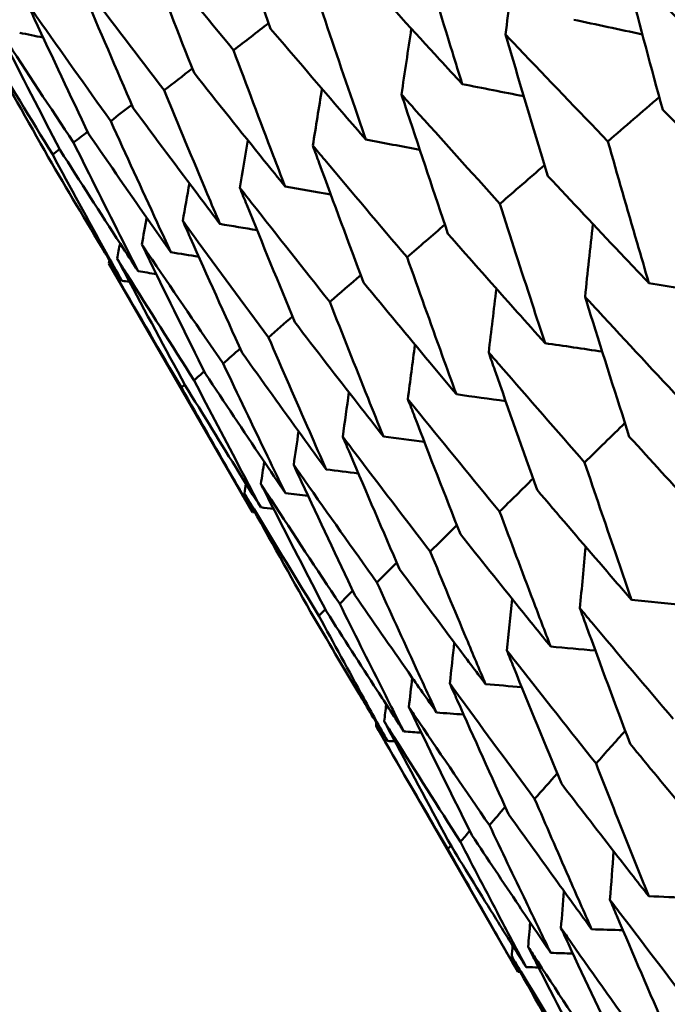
# Model space of a CAD drawing. Header units: millimetres. Extents: x 188 to 1913, y 148 to 2839.
# Tile 99 of 211: x 589.19 to 591.88, y 529.89 to 533.98. Entities that reach past the tile are written whole.
import ezdxf

# ---------------------------------------------------------------- set-up
doc = ezdxf.new("R2010")
doc.units = ezdxf.units.MM
doc.header["$LTSCALE"] = 10
doc.layers.add('Widoczne (ISO)', color=7, linetype='Continuous', lineweight=50)

msp = doc.modelspace()

# ---------------------------------------------------------------- linework, layer by layer
at = {"layer": 'Widoczne (ISO)'}
for p, q in [((589.3545, 533.4434), (589.3255, 533.4207)), ((590.1563, 531.9347), (589.5596, 532.9683)), ((589.8749, 532.4645), (589.8611, 532.4519)), ((591.2598, 530.0235), (590.6699, 531.0451))]:
    msp.add_line(p, q, dxfattribs=at)
msp.add_circle((591.0056, 570.4637), 50, dxfattribs=at)
for points, knots in [([(590.0297, 534.5188), (590.0379, 534.4952), (590.0461, 534.4717), (590.1128, 534.2798), (590.172, 534.1117), (590.2318, 533.9439)], [0.06241522, 0.06241522, 0.06241522, 0.06241522, 0.0708546, 0.0708546, 0.13127416, 0.13127416, 0.13127416, 0.13127416]), ([(589.6935, 534.3246), (589.7024, 534.3015), (589.7113, 534.2784), (589.7839, 534.0899), (589.8482, 533.9248), (589.9132, 533.76)], [0.06241522, 0.06241522, 0.06241522, 0.06241522, 0.0708546, 0.0708546, 0.13127416, 0.13127416, 0.13127416, 0.13127416]), ([(590.0774, 533.8548), (589.9645, 533.9918), (589.8521, 534.1292), (589.7247, 534.2861), (589.7091, 534.3054), (589.6935, 534.3246)], [0.01044349, 0.01044349, 0.01044349, 0.01044349, 0.07085106, 0.07085106, 0.07930241, 0.07930241, 0.07930241, 0.07930241]), ([(591.0285, 533.7139), (591.0148, 533.7581), (591.0011, 533.8022), (590.9408, 533.9974), (590.8946, 534.1487), (590.8489, 534.3002)], [0.04598621, 0.04598621, 0.04598621, 0.04598621, 0.06155279, 0.06155279, 0.11473062, 0.11473062, 0.11473062, 0.11473062]), ([(591.702, 534.2053), (591.7087, 534.1799), (591.7154, 534.1546), (591.7681, 533.9549), (591.8147, 533.7808), (591.8619, 533.607)], [0.06686277, 0.06686277, 0.06686277, 0.06686277, 0.07557848, 0.07557848, 0.13558897, 0.13558897, 0.13558897, 0.13558897]), ([(592.1445, 533.7702), (592.0151, 533.8965), (591.8863, 534.023), (591.7393, 534.1683), (591.7207, 534.1868), (591.702, 534.2053)], [0.01556037, 0.01556037, 0.01556037, 0.01556037, 0.07555527, 0.07555527, 0.08428623, 0.08428623, 0.08428623, 0.08428623]), ([(589.4229, 534.1684), (589.4325, 534.1457), (589.4421, 534.123), (589.5207, 533.9379), (589.5903, 533.7758), (589.6606, 533.6141)], [0.06241522, 0.06241522, 0.06241522, 0.06241522, 0.0708546, 0.0708546, 0.13127416, 0.13127416, 0.13127416, 0.13127416]), ([(589.789, 533.6883), (589.6812, 533.8283), (589.5741, 533.9687), (589.4527, 534.129), (589.4378, 534.1487), (589.4229, 534.1684)], [0.01044349, 0.01044349, 0.01044349, 0.01044349, 0.07085106, 0.07085106, 0.07930241, 0.07930241, 0.07930241, 0.07930241]), ([(590.6151, 534.1652), (590.7211, 534.0485), (590.8276, 533.9321), (590.9658, 533.7819), (590.9971, 533.7479), (591.0285, 533.7139)], [0.00838421, 0.00838421, 0.00838421, 0.00838421, 0.06155515, 0.06155515, 0.07712864, 0.07712864, 0.07712864, 0.07712864]), ([(589.219, 534.0507), (589.2294, 534.0284), (589.2397, 534.0062), (589.3244, 533.8246), (589.3993, 533.6656), (589.4749, 533.5069)], [0.06241522, 0.06241522, 0.06241522, 0.06241522, 0.0708546, 0.0708546, 0.13127416, 0.13127416, 0.13127416, 0.13127416]), ([(589.567, 533.5601), (589.4645, 533.7032), (589.3626, 533.8466), (589.2473, 534.0105), (589.2331, 534.0306), (589.219, 534.0507)], [0.01044349, 0.01044349, 0.01044349, 0.01044349, 0.07085106, 0.07085106, 0.07930241, 0.07930241, 0.07930241, 0.07930241]), ([(590.6279, 533.4827), (590.6129, 533.5261), (590.5979, 533.5695), (590.5319, 533.7614), (590.4813, 533.9101), (590.4312, 534.0591)], [0.04598621, 0.04598621, 0.04598621, 0.04598621, 0.06155279, 0.06155279, 0.11473062, 0.11473062, 0.11473062, 0.11473062]), ([(589.0826, 533.972), (589.0937, 533.9501), (589.1048, 533.9283), (589.1956, 533.7502), (589.2759, 533.5943), (589.3569, 533.4388)], [0.06241522, 0.06241522, 0.06241522, 0.06241522, 0.0708546, 0.0708546, 0.13127416, 0.13127416, 0.13127416, 0.13127416]), ([(589.4123, 533.4708), (589.3151, 533.6169), (589.2186, 533.7634), (589.1094, 533.9309), (589.096, 533.9514), (589.0826, 533.972)], [0.01044349, 0.01044349, 0.01044349, 0.01044349, 0.07085106, 0.07085106, 0.07930241, 0.07930241, 0.07930241, 0.07930241]), ([(589.0143, 533.9325), (589.0262, 533.9111), (589.038, 533.8897), (589.1349, 533.7152), (589.2206, 533.5624), (589.307, 533.41)], [0.06241522, 0.06241522, 0.06241522, 0.06241522, 0.0708546, 0.0708546, 0.13127416, 0.13127416, 0.13127416, 0.13127416]), ([(589.3255, 533.4207), (589.2337, 533.5699), (589.1427, 533.7196), (589.0396, 533.8905), (589.0269, 533.9115), (589.0143, 533.9325)], [0.01044349, 0.01044349, 0.01044349, 0.01044349, 0.07085106, 0.07085106, 0.07930241, 0.07930241, 0.07930241, 0.07930241]), ([(590.2318, 533.9439), (590.3333, 533.8247), (590.4353, 533.7057), (590.5678, 533.5521), (590.5979, 533.5174), (590.6279, 533.4827)], [0.00838421, 0.00838421, 0.00838421, 0.00838421, 0.06155515, 0.06155515, 0.07712864, 0.07712864, 0.07712864, 0.07712864]), ([(591.208, 533.9201), (591.2154, 533.8951), (591.2228, 533.8702), (591.281, 533.6736), (591.3324, 533.5023), (591.3844, 533.3314)], [0.06686277, 0.06686277, 0.06686277, 0.06686277, 0.07557848, 0.07557848, 0.13558897, 0.13558897, 0.13558897, 0.13558897]), ([(591.6342, 533.4756), (591.5095, 533.6046), (591.3854, 533.7339), (591.2439, 533.8823), (591.226, 533.9012), (591.208, 533.9201)], [0.01556037, 0.01556037, 0.01556037, 0.01556037, 0.07555527, 0.07555527, 0.08428623, 0.08428623, 0.08428623, 0.08428623]), ([(590.2917, 533.2885), (590.2753, 533.3312), (590.259, 533.3738), (590.1872, 533.5623), (590.1321, 533.7084), (590.0774, 533.8548)], [0.04598621, 0.04598621, 0.04598621, 0.04598621, 0.06155279, 0.06155279, 0.11473062, 0.11473062, 0.11473062, 0.11473062]), ([(589.9132, 533.76), (590.0102, 533.6381), (590.1076, 533.5164), (590.2342, 533.3595), (590.2629, 533.324), (590.2917, 533.2885)], [0.00838421, 0.00838421, 0.00838421, 0.00838421, 0.06155515, 0.06155515, 0.07712864, 0.07712864, 0.07712864, 0.07712864]), ([(590.0211, 533.1323), (590.0034, 533.1742), (589.9857, 533.216), (589.9079, 533.4011), (589.8482, 533.5445), (589.789, 533.6883)], [0.04598621, 0.04598621, 0.04598621, 0.04598621, 0.06155279, 0.06155279, 0.11473062, 0.11473062, 0.11473062, 0.11473062]), ([(590.7759, 533.6706), (590.784, 533.646), (590.792, 533.6215), (590.8559, 533.4282), (590.9123, 533.2598), (590.9692, 533.0917)], [0.06686277, 0.06686277, 0.06686277, 0.06686277, 0.07557848, 0.07557848, 0.13558897, 0.13558897, 0.13558897, 0.13558897]), ([(591.1852, 533.2163), (591.0654, 533.3482), (590.9462, 533.4803), (590.8104, 533.632), (590.7931, 533.6513), (590.7759, 533.6706)], [0.01556037, 0.01556037, 0.01556037, 0.01556037, 0.07555527, 0.07555527, 0.08428623, 0.08428623, 0.08428623, 0.08428623]), ([(589.6606, 533.6141), (589.7529, 533.4895), (589.8457, 533.3652), (589.9663, 533.2049), (589.9937, 533.1686), (590.0211, 533.1323)], [0.00838421, 0.00838421, 0.00838421, 0.00838421, 0.06155515, 0.06155515, 0.07712864, 0.07712864, 0.07712864, 0.07712864]), ([(591.8619, 533.607), (591.9655, 533.5029), (592.0695, 533.399), (592.2155, 533.2541), (592.2571, 533.2128), (592.2988, 533.1716)], [0.01259731, 0.01259731, 0.01259731, 0.01259731, 0.06159863, 0.06159863, 0.08110666, 0.08110666, 0.08110666, 0.08110666]), ([(589.8172, 533.0146), (589.7981, 533.0556), (589.7791, 533.0967), (589.6952, 533.2783), (589.6308, 533.4191), (589.567, 533.5601)], [0.04598621, 0.04598621, 0.04598621, 0.04598621, 0.06155279, 0.06155279, 0.11473062, 0.11473062, 0.11473062, 0.11473062]), ([(589.4749, 533.5069), (589.5625, 533.3796), (589.6506, 533.2526), (589.7652, 533.0887), (589.7912, 533.0516), (589.8172, 533.0146)], [0.00838421, 0.00838421, 0.00838421, 0.00838421, 0.06155515, 0.06155515, 0.07712864, 0.07712864, 0.07712864, 0.07712864]), ([(589.6808, 532.9358), (589.6604, 532.9761), (589.64, 533.0164), (589.55, 533.1944), (589.4809, 533.3325), (589.4123, 533.4708)], [0.04598621, 0.04598621, 0.04598621, 0.04598621, 0.06155279, 0.06155279, 0.11473062, 0.11473062, 0.11473062, 0.11473062]), ([(591.8048, 532.8864), (591.7884, 532.9422), (591.7721, 532.998), (591.7149, 533.1942), (591.6743, 533.3348), (591.6342, 533.4756)], [0.04208868, 0.04208868, 0.04208868, 0.04208868, 0.06158988, 0.06158988, 0.11059803, 0.11059803, 0.11059803, 0.11059803]), ([(589.3569, 533.4388), (589.4397, 533.3087), (589.5231, 533.179), (589.6316, 533.0116), (589.6562, 532.9737), (589.6808, 532.9358)], [0.00838421, 0.00838421, 0.00838421, 0.00838421, 0.06155515, 0.06155515, 0.07712864, 0.07712864, 0.07712864, 0.07712864]), ([(590.4073, 533.4578), (590.4161, 533.4337), (590.4249, 533.4096), (590.4946, 533.2196), (590.556, 533.0541), (590.618, 532.8889)], [0.06686277, 0.06686277, 0.06686277, 0.06686277, 0.07557848, 0.07557848, 0.13558897, 0.13558897, 0.13558897, 0.13558897]), ([(590.7993, 532.9936), (590.6846, 533.1283), (590.5704, 533.2633), (590.4403, 533.4184), (590.4238, 533.4381), (590.4073, 533.4578)], [0.01556037, 0.01556037, 0.01556037, 0.01556037, 0.07555527, 0.07555527, 0.08428623, 0.08428623, 0.08428623, 0.08428623]), ([(589.307, 533.41), (589.3851, 533.2772), (589.4637, 533.1447), (589.566, 532.9738), (589.5893, 532.9351), (589.6125, 532.8964)], [0.00838421, 0.00838421, 0.00838421, 0.00838421, 0.06155515, 0.06155515, 0.07712864, 0.07712864, 0.07712864, 0.07712864]), ([(589.6125, 532.8964), (589.5907, 532.9359), (589.5688, 532.9753), (589.4727, 533.1498), (589.3988, 533.2851), (589.3255, 533.4207)], [0.04598621, 0.04598621, 0.04598621, 0.04598621, 0.06155279, 0.06155279, 0.11473062, 0.11473062, 0.11473062, 0.11473062]), ([(591.3844, 533.3314), (591.4841, 533.225), (591.5842, 533.1188), (591.7246, 532.9707), (591.7647, 532.9285), (591.8048, 532.8864)], [0.01259731, 0.01259731, 0.01259731, 0.01259731, 0.06159863, 0.06159863, 0.08110666, 0.08110666, 0.08110666, 0.08110666]), ([(590.1037, 533.2825), (590.1133, 533.2588), (590.1229, 533.2352), (590.1984, 533.0486), (590.265, 532.8861), (590.3322, 532.7239)], [0.06686277, 0.06686277, 0.06686277, 0.06686277, 0.07557848, 0.07557848, 0.13558897, 0.13558897, 0.13558897, 0.13558897]), ([(590.4781, 532.8081), (590.3685, 532.9458), (590.2594, 533.0838), (590.1353, 533.2422), (590.1195, 533.2624), (590.1037, 533.2825)], [0.01556037, 0.01556037, 0.01556037, 0.01556037, 0.07555527, 0.07555527, 0.08428623, 0.08428623, 0.08428623, 0.08428623]), ([(591.3727, 532.6369), (591.3547, 532.6918), (591.3367, 532.7467), (591.2739, 532.9396), (591.2293, 533.0779), (591.1852, 533.2163)], [0.04208868, 0.04208868, 0.04208868, 0.04208868, 0.06158988, 0.06158988, 0.11059803, 0.11059803, 0.11059803, 0.11059803]), ([(589.8664, 533.1455), (589.8767, 533.1222), (589.887, 533.099), (589.9686, 532.9159), (590.0404, 532.7564), (590.1129, 532.5972)], [0.06686277, 0.06686277, 0.06686277, 0.06686277, 0.07557848, 0.07557848, 0.13558897, 0.13558897, 0.13558897, 0.13558897]), ([(590.2228, 532.6607), (590.1184, 532.8014), (590.0146, 532.9424), (589.8964, 533.1043), (589.8814, 533.1249), (589.8664, 533.1455)], [0.01556037, 0.01556037, 0.01556037, 0.01556037, 0.07555527, 0.07555527, 0.08428623, 0.08428623, 0.08428623, 0.08428623]), ([(590.9692, 533.0917), (591.0649, 532.9829), (591.1609, 532.8744), (591.2957, 532.723), (591.3341, 532.68), (591.3727, 532.6369)], [0.01259731, 0.01259731, 0.01259731, 0.01259731, 0.06159863, 0.06159863, 0.08110666, 0.08110666, 0.08110666, 0.08110666]), ([(589.6962, 533.0472), (589.7072, 533.0244), (589.7183, 533.0016), (589.806, 532.822), (589.8831, 532.6656), (589.9609, 532.5095)], [0.06686277, 0.06686277, 0.06686277, 0.06686277, 0.07557848, 0.07557848, 0.13558897, 0.13558897, 0.13558897, 0.13558897]), ([(590.0344, 532.5519), (589.9353, 532.6957), (589.8367, 532.8397), (589.7246, 533.0051), (589.7104, 533.0262), (589.6962, 533.0472)], [0.01556037, 0.01556037, 0.01556037, 0.01556037, 0.07555527, 0.07555527, 0.08428623, 0.08428623, 0.08428623, 0.08428623]), ([(589.5938, 532.9881), (589.6056, 532.9657), (589.6175, 532.9434), (589.7112, 532.7674), (589.7937, 532.614), (589.8768, 532.461)], [0.06686277, 0.06686277, 0.06686277, 0.06686277, 0.07557848, 0.07557848, 0.13558897, 0.13558897, 0.13558897, 0.13558897]), ([(589.9137, 532.4822), (589.8198, 532.629), (589.7267, 532.7762), (589.6207, 532.9451), (589.6072, 532.9666), (589.5938, 532.9881)], [0.01556037, 0.01556037, 0.01556037, 0.01556037, 0.07555527, 0.07555527, 0.08428623, 0.08428623, 0.08428623, 0.08428623]), ([(591.0041, 532.4241), (590.9844, 532.478), (590.9648, 532.532), (590.8962, 532.7216), (590.8476, 532.8575), (590.7993, 532.9936)], [0.04208868, 0.04208868, 0.04208868, 0.04208868, 0.06158988, 0.06158988, 0.11059803, 0.11059803, 0.11059803, 0.11059803]), ([(589.8611, 532.4519), (589.7726, 532.6018), (589.6848, 532.752), (589.5849, 532.9245), (589.5722, 532.9464), (589.5596, 532.9683)], [0.01556037, 0.01556037, 0.01556037, 0.01556037, 0.07555527, 0.07555527, 0.08428623, 0.08428623, 0.08428623, 0.08428623]), ([(590.618, 532.8889), (590.7095, 532.7778), (590.8014, 532.6669), (590.9304, 532.5121), (590.9672, 532.4681), (591.0041, 532.4241)], [0.01259731, 0.01259731, 0.01259731, 0.01259731, 0.06159863, 0.06159863, 0.08110666, 0.08110666, 0.08110666, 0.08110666]), ([(590.7005, 532.2489), (590.6792, 532.3018), (590.6579, 532.3548), (590.5834, 532.541), (590.5306, 532.6744), (590.4781, 532.8081)], [0.04208868, 0.04208868, 0.04208868, 0.04208868, 0.06158988, 0.06158988, 0.11059803, 0.11059803, 0.11059803, 0.11059803]), ([(591.539, 532.8297), (591.5468, 532.8047), (591.5546, 532.7798), (591.6154, 532.5856), (591.6691, 532.4167), (591.7232, 532.2481)], [0.07138254, 0.07138254, 0.07138254, 0.07138254, 0.08018544, 0.08018544, 0.13983561, 0.13983561, 0.13983561, 0.13983561]), ([(591.9551, 532.382), (591.8336, 532.5116), (591.7127, 532.6416), (591.5746, 532.7912), (591.5568, 532.8104), (591.539, 532.8297)], [0.02053386, 0.02053386, 0.02053386, 0.02053386, 0.08016461, 0.08016461, 0.08898694, 0.08898694, 0.08898694, 0.08898694]), ([(590.3322, 532.7239), (590.4194, 532.6103), (590.5071, 532.497), (590.6302, 532.3388), (590.6653, 532.2938), (590.7005, 532.2489)], [0.01259731, 0.01259731, 0.01259731, 0.01259731, 0.06159863, 0.06159863, 0.08110666, 0.08110666, 0.08110666, 0.08110666]), ([(590.4631, 532.1118), (590.4401, 532.1638), (590.4171, 532.2158), (590.3367, 532.3985), (590.2795, 532.5295), (590.2228, 532.6607)], [0.04208868, 0.04208868, 0.04208868, 0.04208868, 0.06158988, 0.06158988, 0.11059803, 0.11059803, 0.11059803, 0.11059803]), ([(590.1129, 532.5972), (590.1958, 532.4812), (590.2791, 532.3653), (590.3963, 532.2038), (590.4297, 532.1578), (590.4631, 532.1118)], [0.01259731, 0.01259731, 0.01259731, 0.01259731, 0.06159863, 0.06159863, 0.08110666, 0.08110666, 0.08110666, 0.08110666]), ([(591.1384, 532.5985), (591.147, 532.5739), (591.1555, 532.5493), (591.222, 532.3584), (591.2806, 532.1924), (591.3398, 532.0267)], [0.07138254, 0.07138254, 0.07138254, 0.07138254, 0.08018544, 0.08018544, 0.13983561, 0.13983561, 0.13983561, 0.13983561]), ([(591.5375, 532.1409), (591.421, 532.2734), (591.305, 532.4062), (591.1725, 532.559), (591.1555, 532.5788), (591.1384, 532.5985)], [0.02053386, 0.02053386, 0.02053386, 0.02053386, 0.08016461, 0.08016461, 0.08898694, 0.08898694, 0.08898694, 0.08898694]), ([(590.2929, 532.0136), (590.2682, 532.0645), (590.2435, 532.1155), (590.1569, 532.2947), (590.0955, 532.4232), (590.0344, 532.5519)], [0.04208868, 0.04208868, 0.04208868, 0.04208868, 0.06158988, 0.06158988, 0.11059803, 0.11059803, 0.11059803, 0.11059803]), ([(590.1905, 531.9544), (590.164, 532.0044), (590.1376, 532.0544), (590.0449, 532.2301), (589.9791, 532.356), (589.9137, 532.4822)], [0.04208868, 0.04208868, 0.04208868, 0.04208868, 0.06158988, 0.06158988, 0.11059803, 0.11059803, 0.11059803, 0.11059803]), ([(589.9609, 532.5095), (590.0395, 532.3909), (590.1185, 532.2726), (590.2295, 532.1075), (590.2612, 532.0605), (590.2929, 532.0136)], [0.01259731, 0.01259731, 0.01259731, 0.01259731, 0.06159863, 0.06159863, 0.08110666, 0.08110666, 0.08110666, 0.08110666]), ([(590.1563, 531.9347), (590.1281, 531.9836), (590.0999, 532.0326), (590.0011, 532.2048), (589.9309, 532.3282), (589.8611, 532.4519)], [0.04208868, 0.04208868, 0.04208868, 0.04208868, 0.06158988, 0.06158988, 0.11059803, 0.11059803, 0.11059803, 0.11059803]), ([(589.8768, 532.461), (589.951, 532.3399), (590.0257, 532.219), (590.1306, 532.0504), (590.1605, 532.0024), (590.1905, 531.9544)], [0.01259731, 0.01259731, 0.01259731, 0.01259731, 0.06159863, 0.06159863, 0.08110666, 0.08110666, 0.08110666, 0.08110666]), ([(590.8022, 532.4043), (590.8115, 532.3802), (590.8208, 532.3561), (590.8931, 532.1685), (590.9568, 532.0054), (591.021, 531.8427)], [0.07138254, 0.07138254, 0.07138254, 0.07138254, 0.08018544, 0.08018544, 0.13983561, 0.13983561, 0.13983561, 0.13983561]), ([(591.1839, 531.9367), (591.0724, 532.0721), (590.9614, 532.2079), (590.8348, 532.3641), (590.8185, 532.3842), (590.8022, 532.4043)], [0.02053386, 0.02053386, 0.02053386, 0.02053386, 0.08016461, 0.08016461, 0.08898694, 0.08898694, 0.08898694, 0.08898694]), ([(590.5316, 532.2481), (590.5416, 532.2244), (590.5517, 532.2007), (590.63, 532.0166), (590.6988, 531.8565), (590.7682, 531.6967)], [0.07138254, 0.07138254, 0.07138254, 0.07138254, 0.08018544, 0.08018544, 0.13983561, 0.13983561, 0.13983561, 0.13983561]), ([(590.8956, 531.7703), (590.7892, 531.9086), (590.6834, 532.0473), (590.5627, 532.2069), (590.5471, 532.2275), (590.5316, 532.2481)], [0.02053386, 0.02053386, 0.02053386, 0.02053386, 0.08016461, 0.08016461, 0.08898694, 0.08898694, 0.08898694, 0.08898694]), ([(591.7232, 532.2481), (591.8125, 532.1499), (591.9021, 532.0518), (592.0389, 531.9029), (592.0859, 531.8519), (592.133, 531.8009)], [0.01681985, 0.01681985, 0.01681985, 0.01681985, 0.06159108, 0.06159108, 0.08495433, 0.08495433, 0.08495433, 0.08495433]), ([(590.3277, 532.1304), (590.3385, 532.1071), (590.3493, 532.0839), (590.4336, 531.9032), (590.5077, 531.7462), (590.5824, 531.5894)], [0.07138254, 0.07138254, 0.07138254, 0.07138254, 0.08018544, 0.08018544, 0.13983561, 0.13983561, 0.13983561, 0.13983561]), ([(590.6737, 531.6422), (590.5725, 531.7835), (590.472, 531.9253), (590.3572, 532.0883), (590.3425, 532.1094), (590.3277, 532.1304)], [0.02053386, 0.02053386, 0.02053386, 0.02053386, 0.08016461, 0.08016461, 0.08898694, 0.08898694, 0.08898694, 0.08898694]), ([(591.7324, 531.5696), (591.7099, 531.6348), (591.6874, 531.6999), (591.6222, 531.8902), (591.5797, 532.0154), (591.5375, 532.1409)], [0.03825175, 0.03825175, 0.03825175, 0.03825175, 0.06160817, 0.06160817, 0.10638617, 0.10638617, 0.10638617, 0.10638617]), ([(590.1913, 532.0517), (590.2029, 532.0289), (590.2145, 532.0061), (590.3049, 531.8289), (590.3842, 531.6749), (590.4642, 531.5212)], [0.07138254, 0.07138254, 0.07138254, 0.07138254, 0.08018544, 0.08018544, 0.13983561, 0.13983561, 0.13983561, 0.13983561]), ([(590.5191, 531.5529), (590.4232, 531.6973), (590.328, 531.8421), (590.2193, 532.0087), (590.2053, 532.0302), (590.1913, 532.0517)], [0.02053386, 0.02053386, 0.02053386, 0.02053386, 0.08016461, 0.08016461, 0.08898694, 0.08898694, 0.08898694, 0.08898694]), ([(590.123, 532.0122), (590.1354, 531.9899), (590.1478, 531.9675), (590.2442, 531.7939), (590.3289, 531.6429), (590.4142, 531.4923)], [0.07138254, 0.07138254, 0.07138254, 0.07138254, 0.08018544, 0.08018544, 0.13983561, 0.13983561, 0.13983561, 0.13983561]), ([(590.4325, 531.5029), (590.3419, 531.6504), (590.252, 531.7982), (590.1494, 531.9683), (590.1362, 531.9903), (590.123, 532.0122)], [0.02053386, 0.02053386, 0.02053386, 0.02053386, 0.08016461, 0.08016461, 0.08898694, 0.08898694, 0.08898694, 0.08898694]), ([(591.3398, 532.0267), (591.4253, 531.9263), (591.5111, 531.8261), (591.6422, 531.6739), (591.6873, 531.6217), (591.7324, 531.5696)], [0.01681985, 0.01681985, 0.01681985, 0.01681985, 0.06159108, 0.06159108, 0.08495433, 0.08495433, 0.08495433, 0.08495433]), ([(591.3962, 531.3755), (591.3717, 531.4395), (591.3472, 531.5035), (591.2762, 531.6904), (591.2299, 531.8135), (591.1839, 531.9367)], [0.03825175, 0.03825175, 0.03825175, 0.03825175, 0.06160817, 0.06160817, 0.10638617, 0.10638617, 0.10638617, 0.10638617]), ([(591.021, 531.8427), (591.1027, 531.7401), (591.1847, 531.6376), (591.31, 531.482), (591.353, 531.4288), (591.3962, 531.3755)], [0.01681985, 0.01681985, 0.01681985, 0.01681985, 0.06159108, 0.06159108, 0.08495433, 0.08495433, 0.08495433, 0.08495433]), ([(591.1256, 531.2193), (591.099, 531.2821), (591.0726, 531.3449), (590.9956, 531.5284), (590.9454, 531.6492), (590.8956, 531.7703)], [0.03825175, 0.03825175, 0.03825175, 0.03825175, 0.06160817, 0.06160817, 0.10638617, 0.10638617, 0.10638617, 0.10638617]), ([(590.7682, 531.6967), (590.846, 531.5918), (590.9241, 531.4872), (591.0434, 531.3282), (591.0845, 531.2737), (591.1256, 531.2193)], [0.01681985, 0.01681985, 0.01681985, 0.01681985, 0.06159108, 0.06159108, 0.08495433, 0.08495433, 0.08495433, 0.08495433]), ([(590.9217, 531.1016), (590.8931, 531.1632), (590.8646, 531.2248), (590.7816, 531.4049), (590.7275, 531.5234), (590.6737, 531.6422)], [0.03825175, 0.03825175, 0.03825175, 0.03825175, 0.06160817, 0.06160817, 0.10638617, 0.10638617, 0.10638617, 0.10638617]), ([(590.5824, 531.5894), (590.6562, 531.4823), (590.7303, 531.3753), (590.8437, 531.2128), (590.8826, 531.1572), (590.9217, 531.1016)], [0.01681985, 0.01681985, 0.01681985, 0.01681985, 0.06159108, 0.06159108, 0.08495433, 0.08495433, 0.08495433, 0.08495433]), ([(590.7853, 531.0228), (590.7546, 531.0832), (590.724, 531.1437), (590.6351, 531.3202), (590.5769, 531.4365), (590.5191, 531.5529)], [0.03825175, 0.03825175, 0.03825175, 0.03825175, 0.06160817, 0.06160817, 0.10638617, 0.10638617, 0.10638617, 0.10638617]), ([(590.717, 530.9834), (590.6842, 531.0426), (590.6515, 531.1018), (590.5564, 531.2749), (590.4943, 531.3888), (590.4325, 531.5029)], [0.03825175, 0.03825175, 0.03825175, 0.03825175, 0.06160817, 0.06160817, 0.10638617, 0.10638617, 0.10638617, 0.10638617]), ([(590.4642, 531.5212), (590.534, 531.4117), (590.6042, 531.3025), (590.7114, 531.1365), (590.7483, 531.0796), (590.7853, 531.0228)], [0.01681985, 0.01681985, 0.01681985, 0.01681985, 0.06159108, 0.06159108, 0.08495433, 0.08495433, 0.08495433, 0.08495433]), ([(591.5177, 531.5346), (591.5264, 531.5106), (591.5352, 531.4866), (591.6043, 531.2985), (591.6651, 531.1347), (591.7265, 530.9712)], [0.07597559, 0.07597559, 0.07597559, 0.07597559, 0.08464777, 0.08464777, 0.14401425, 0.14401425, 0.14401425, 0.14401425]), ([(591.9057, 531.0747), (591.7922, 531.208), (591.6793, 531.3417), (591.5506, 531.4953), (591.5341, 531.5149), (591.5177, 531.5346)], [0.02530969, 0.02530969, 0.02530969, 0.02530969, 0.08465152, 0.08465152, 0.09334823, 0.09334823, 0.09334823, 0.09334823]), ([(590.4142, 531.4923), (590.48, 531.3805), (590.5461, 531.269), (590.6473, 531.0995), (590.6821, 531.0414), (590.717, 530.9834)], [0.01681985, 0.01681985, 0.01681985, 0.01681985, 0.06159108, 0.06159108, 0.08495433, 0.08495433, 0.08495433, 0.08495433]), ([(591.2141, 531.3593), (591.2236, 531.3357), (591.2331, 531.3122), (591.308, 531.1274), (591.374, 530.9666), (591.4405, 530.8061)], [0.07597559, 0.07597559, 0.07597559, 0.07597559, 0.08464777, 0.08464777, 0.14401425, 0.14401425, 0.14401425, 0.14401425]), ([(591.5847, 530.8893), (591.4763, 531.0256), (591.3684, 531.1622), (591.2455, 531.3191), (591.2298, 531.3392), (591.2141, 531.3593)], [0.02530969, 0.02530969, 0.02530969, 0.02530969, 0.08465152, 0.08465152, 0.09334823, 0.09334823, 0.09334823, 0.09334823]), ([(590.9767, 531.2223), (590.987, 531.1991), (590.9973, 531.176), (591.0781, 530.9947), (591.1492, 530.8368), (591.2209, 530.6793)], [0.07597559, 0.07597559, 0.07597559, 0.07597559, 0.08464777, 0.08464777, 0.14401425, 0.14401425, 0.14401425, 0.14401425]), ([(591.3296, 530.7421), (591.2263, 530.8813), (591.1236, 531.0208), (591.0066, 531.1812), (590.9917, 531.2017), (590.9767, 531.2223)], [0.02530969, 0.02530969, 0.02530969, 0.02530969, 0.08465152, 0.08465152, 0.09334823, 0.09334823, 0.09334823, 0.09334823]), ([(590.8065, 531.124), (590.8176, 531.1013), (590.8286, 531.0786), (590.9154, 530.9008), (590.9918, 530.7459), (591.0687, 530.5915)], [0.07597559, 0.07597559, 0.07597559, 0.07597559, 0.08464777, 0.08464777, 0.14401425, 0.14401425, 0.14401425, 0.14401425]), ([(591.1414, 530.6334), (591.0434, 530.7756), (590.9459, 530.9182), (590.8349, 531.0821), (590.8207, 531.103), (590.8065, 531.124)], [0.02530969, 0.02530969, 0.02530969, 0.02530969, 0.08465152, 0.08465152, 0.09334823, 0.09334823, 0.09334823, 0.09334823]), ([(590.7041, 531.0649), (590.7159, 531.0426), (590.7278, 531.0204), (590.8206, 530.846), (590.9022, 530.6942), (590.9845, 530.5428)], [0.07597559, 0.07597559, 0.07597559, 0.07597559, 0.08464777, 0.08464777, 0.14401425, 0.14401425, 0.14401425, 0.14401425]), ([(591.0209, 530.5638), (590.9281, 530.7091), (590.8359, 530.8547), (590.7309, 531.0221), (590.7175, 531.0435), (590.7041, 531.0649)], [0.02530969, 0.02530969, 0.02530969, 0.02530969, 0.08465152, 0.08465152, 0.09334823, 0.09334823, 0.09334823, 0.09334823]), ([(590.9685, 530.5336), (590.881, 530.6819), (590.7941, 530.8306), (590.6952, 531.0014), (590.6826, 531.0233), (590.6699, 531.0451)], [0.02530969, 0.02530969, 0.02530969, 0.02530969, 0.08465152, 0.08465152, 0.09334823, 0.09334823, 0.09334823, 0.09334823]), ([(591.7265, 530.9712), (591.8022, 530.8794), (591.8781, 530.7877), (592.0052, 530.635), (592.0563, 530.5739), (592.1075, 530.5129)], [0.02104899, 0.02104899, 0.02104899, 0.02104899, 0.0615671, 0.0615671, 0.08866561, 0.08866561, 0.08866561, 0.08866561]), ([(591.804, 530.3376), (591.7744, 530.4111), (591.7449, 530.4847), (591.6717, 530.6685), (591.6281, 530.7788), (591.5847, 530.8893)], [0.03448054, 0.03448054, 0.03448054, 0.03448054, 0.06157222, 0.06157222, 0.10209717, 0.10209717, 0.10209717, 0.10209717]), ([(591.4405, 530.8061), (591.5126, 530.7122), (591.585, 530.6185), (591.7064, 530.4625), (591.7551, 530.4), (591.804, 530.3376)], [0.02104899, 0.02104899, 0.02104899, 0.02104899, 0.0615671, 0.0615671, 0.08866561, 0.08866561, 0.08866561, 0.08866561]), ([(591.5666, 530.2006), (591.5346, 530.2727), (591.5028, 530.3449), (591.4237, 530.5253), (591.3765, 530.6336), (591.3296, 530.7421)], [0.03448054, 0.03448054, 0.03448054, 0.03448054, 0.06157222, 0.06157222, 0.10209717, 0.10209717, 0.10209717, 0.10209717]), ([(591.2209, 530.6793), (591.2895, 530.5834), (591.3584, 530.4877), (591.4737, 530.3282), (591.5201, 530.2643), (591.5666, 530.2006)], [0.02104899, 0.02104899, 0.02104899, 0.02104899, 0.0615671, 0.0615671, 0.08866561, 0.08866561, 0.08866561, 0.08866561]), ([(591.3964, 530.1023), (591.362, 530.173), (591.3278, 530.2439), (591.2426, 530.4208), (591.1919, 530.527), (591.1414, 530.6334)], [0.03448054, 0.03448054, 0.03448054, 0.03448054, 0.06157222, 0.06157222, 0.10209717, 0.10209717, 0.10209717, 0.10209717]), ([(591.294, 530.0432), (591.2572, 530.1125), (591.2205, 530.1819), (591.1294, 530.3554), (591.075, 530.4595), (591.0209, 530.5638)], [0.03448054, 0.03448054, 0.03448054, 0.03448054, 0.06157222, 0.06157222, 0.10209717, 0.10209717, 0.10209717, 0.10209717]), ([(591.0687, 530.5915), (591.1337, 530.4935), (591.199, 530.3956), (591.3083, 530.2327), (591.3523, 530.1675), (591.3964, 530.1023)], [0.02104899, 0.02104899, 0.02104899, 0.02104899, 0.0615671, 0.0615671, 0.08866561, 0.08866561, 0.08866561, 0.08866561]), ([(591.2598, 530.0235), (591.2206, 530.0914), (591.1815, 530.1594), (591.0842, 530.3294), (591.0262, 530.4314), (590.9685, 530.5336)], [0.03448054, 0.03448054, 0.03448054, 0.03448054, 0.06157222, 0.06157222, 0.10209717, 0.10209717, 0.10209717, 0.10209717]), ([(590.9845, 530.5428), (591.0458, 530.4427), (591.1075, 530.3428), (591.2108, 530.1764), (591.2523, 530.1097), (591.294, 530.0432)], [0.02104899, 0.02104899, 0.02104899, 0.02104899, 0.0615671, 0.0615671, 0.08866561, 0.08866561, 0.08866561, 0.08866561]), ([(591.6428, 530.3234), (591.6523, 530.301), (591.6618, 530.2786), (591.739, 530.0971), (591.8072, 529.9383), (591.8761, 529.7799)], [0.0806421, 0.0806421, 0.0806421, 0.0806421, 0.08897282, 0.08897282, 0.14811965, 0.14811965, 0.14811965, 0.14811965]), ([(592.0016, 529.8523), (591.8961, 529.9895), (591.7913, 530.127), (591.6722, 530.2844), (591.6575, 530.3039), (591.6428, 530.3234)], [0.02983351, 0.02983351, 0.02983351, 0.02983351, 0.0889495, 0.0889495, 0.09731113, 0.09731113, 0.09731113, 0.09731113]), ([(591.4389, 530.2057), (591.4491, 530.1837), (591.4594, 530.1617), (591.5425, 529.9836), (591.6159, 529.8278), (591.69, 529.6724)], [0.0806421, 0.0806421, 0.0806421, 0.0806421, 0.08897282, 0.08897282, 0.14811965, 0.14811965, 0.14811965, 0.14811965]), ([(591.7799, 529.7244), (591.6797, 529.8645), (591.58, 530.0051), (591.4669, 530.1659), (591.4529, 530.1858), (591.4389, 530.2057)], [0.02983351, 0.02983351, 0.02983351, 0.02983351, 0.0889495, 0.0889495, 0.09731113, 0.09731113, 0.09731113, 0.09731113]), ([(591.3025, 530.127), (591.3135, 530.1054), (591.3245, 530.0838), (591.4136, 529.9092), (591.4922, 529.7564), (591.5715, 529.6041)], [0.0806421, 0.0806421, 0.0806421, 0.0806421, 0.08897282, 0.08897282, 0.14811965, 0.14811965, 0.14811965, 0.14811965]), ([(591.6257, 529.6353), (591.5306, 529.7785), (591.4362, 529.922), (591.329, 530.0863), (591.3158, 530.1066), (591.3025, 530.127)], [0.02983351, 0.02983351, 0.02983351, 0.02983351, 0.0889495, 0.0889495, 0.09731113, 0.09731113, 0.09731113, 0.09731113]), ([(591.2342, 530.0876), (591.2459, 530.0664), (591.2576, 530.0453), (591.3527, 529.8741), (591.4367, 529.7244), (591.5212, 529.575)], [0.0806421, 0.0806421, 0.0806421, 0.0806421, 0.08897282, 0.08897282, 0.14811965, 0.14811965, 0.14811965, 0.14811965]), ([(591.5393, 529.5855), (591.4495, 529.7317), (591.3603, 529.8783), (591.2592, 530.046), (591.2467, 530.0668), (591.2342, 530.0876)], [0.02983351, 0.02983351, 0.02983351, 0.02983351, 0.0889495, 0.0889495, 0.09731113, 0.09731113, 0.09731113, 0.09731113])]:
    msp.add_open_spline(points, degree=3, knots=knots, dxfattribs=at)
for points in [[(591.208, 533.9201), (591.2219, 534.023), (591.2358, 534.1259), (591.2499, 534.2288)], [(590.2237, 533.9666), (590.175, 533.9294), (590.1262, 533.8921), (590.0774, 533.8548)], [(591.4918, 533.9814), (591.587, 533.961), (591.6823, 533.9406), (591.7775, 533.9203)], [(589.1883, 533.9268), (589.2208, 533.9203), (589.2533, 533.9138), (589.2859, 533.9073)], [(590.7759, 533.6706), (590.7894, 533.7618), (590.803, 533.853), (590.8167, 533.9442)], [(589.9061, 533.7781), (589.867, 533.7482), (589.828, 533.7182), (589.789, 533.6883)], [(591.0285, 533.7139), (591.1138, 533.6969), (591.199, 533.68), (591.2843, 533.6631)], [(590.4073, 533.4578), (590.4199, 533.5367), (590.4325, 533.6155), (590.4452, 533.6944)], [(589.6546, 533.6277), (589.6254, 533.6052), (589.5962, 533.5826), (589.567, 533.5601)], [(591.8476, 533.6599), (591.7764, 533.5984), (591.7053, 533.537), (591.6342, 533.4756)], [(589.4705, 533.516), (589.4511, 533.5009), (589.4317, 533.4859), (589.4123, 533.4708)], [(590.1037, 533.2825), (590.1148, 533.3483), (590.126, 533.4142), (590.1372, 533.48)], [(590.6279, 533.4827), (590.7026, 533.4688), (590.7772, 533.4549), (590.8519, 533.4411)], [(591.3706, 533.3768), (591.3088, 533.3233), (591.247, 533.2698), (591.1852, 533.2163)], [(589.8664, 533.1455), (589.8755, 533.1974), (589.8847, 533.2494), (589.8938, 533.3013)], [(590.2917, 533.2885), (590.355, 533.2774), (590.4184, 533.2663), (590.4817, 533.2552)], [(589.6962, 533.0472), (589.7029, 533.0843), (589.7096, 533.1215), (589.7163, 533.1586)], [(590.0211, 533.1323), (590.0724, 533.1237), (590.1237, 533.1151), (590.1751, 533.1065)], [(590.9563, 533.1299), (590.904, 533.0845), (590.8516, 533.039), (590.7993, 532.9936)], [(591.539, 532.8297), (591.5499, 532.9305), (591.5608, 533.0312), (591.572, 533.1319)], [(589.5938, 532.9881), (589.5977, 533.0093), (589.6016, 533.0306), (589.6055, 533.0519)], [(589.8172, 533.0146), (589.8558, 533.0083), (589.8944, 533.0021), (589.933, 532.9959)], [(589.5596, 532.9683), (589.5603, 532.9725), (589.5611, 532.9766), (589.5619, 532.9807)], [(589.6808, 532.9358), (589.706, 532.9319), (589.7311, 532.9279), (589.7563, 532.924)], [(589.6125, 532.8964), (589.6234, 532.8947), (589.6343, 532.893), (589.6452, 532.8913)], [(590.6063, 532.9201), (590.5636, 532.8828), (590.5208, 532.8454), (590.4781, 532.8081)], [(591.1384, 532.5985), (591.149, 532.6869), (591.1597, 532.7754), (591.1705, 532.8638)], [(591.8048, 532.8864), (591.8944, 532.8719), (591.9841, 532.8573), (592.0737, 532.8428)], [(590.3222, 532.7481), (590.289, 532.719), (590.2559, 532.6898), (590.2228, 532.6607)], [(590.105, 532.6146), (590.0815, 532.5937), (590.0579, 532.5728), (590.0344, 532.5519)], [(590.8022, 532.4043), (590.812, 532.4797), (590.8218, 532.5551), (590.8318, 532.6305)], [(591.3727, 532.6369), (591.452, 532.6251), (591.5313, 532.6133), (591.6106, 532.6016)], [(589.9557, 532.5199), (589.9417, 532.5074), (589.9277, 532.4948), (589.9137, 532.4822)], [(590.5316, 532.2481), (590.5401, 532.3096), (590.5486, 532.3712), (590.5572, 532.4327)], [(591.0041, 532.4241), (591.0724, 532.4147), (591.1408, 532.4053), (591.2091, 532.396)], [(591.7049, 532.3052), (591.6491, 532.2504), (591.5933, 532.1957), (591.5375, 532.1409)], [(590.3277, 532.1304), (590.3344, 532.1771), (590.3411, 532.2238), (590.3479, 532.2705)], [(590.7005, 532.2489), (590.7572, 532.2416), (590.8139, 532.2343), (590.8707, 532.227)], [(590.1913, 532.0517), (590.1959, 532.0824), (590.2004, 532.1132), (590.205, 532.1439)], [(590.4631, 532.1118), (590.5076, 532.1064), (590.552, 532.101), (590.5964, 532.0956)], [(591.3229, 532.074), (591.2766, 532.0282), (591.2302, 531.9825), (591.1839, 531.9367)], [(590.123, 532.0122), (590.125, 532.0257), (590.1271, 532.0393), (590.1291, 532.0528)], [(590.2929, 532.0136), (590.3244, 532.0099), (590.3559, 532.0062), (590.3873, 532.0025)], [(590.1905, 531.9544), (590.2083, 531.9524), (590.2262, 531.9504), (590.244, 531.9483)], [(590.1563, 531.9347), (590.1598, 531.9343), (590.1632, 531.9339), (590.1666, 531.9335)], [(591.0062, 531.8803), (590.9693, 531.8436), (590.9324, 531.8069), (590.8956, 531.7703)], [(591.5177, 531.5346), (591.5256, 531.6199), (591.5336, 531.7053), (591.5418, 531.7906)], [(590.756, 531.7249), (590.7286, 531.6973), (590.7011, 531.6697), (590.6737, 531.6422)], [(590.5734, 531.6082), (590.5553, 531.5898), (590.5372, 531.5714), (590.5191, 531.5529)], [(591.2141, 531.3593), (591.2214, 531.4308), (591.2287, 531.5023), (591.2361, 531.5738)], [(591.7324, 531.5696), (591.8057, 531.5624), (591.879, 531.5552), (591.9523, 531.5481)], [(590.4593, 531.5306), (590.4504, 531.5214), (590.4415, 531.5122), (590.4325, 531.5029)], [(590.9767, 531.2223), (590.9829, 531.2789), (590.9891, 531.3356), (590.9953, 531.3923)], [(591.3962, 531.3755), (591.4582, 531.37), (591.5201, 531.3645), (591.5821, 531.3591)], [(590.8065, 531.124), (590.8111, 531.1647), (590.8158, 531.2054), (590.8204, 531.2461)], [(591.1256, 531.2193), (591.1756, 531.2152), (591.2257, 531.2112), (591.2758, 531.2071)], [(590.7041, 531.0649), (590.7068, 531.0883), (590.7096, 531.1118), (590.7123, 531.1352)], [(590.9217, 531.1016), (590.9592, 531.0987), (590.9968, 531.0959), (591.0343, 531.0931)], [(590.6699, 531.0451), (590.6705, 531.0498), (590.671, 531.0544), (590.6716, 531.059)], [(590.7853, 531.0228), (590.8097, 531.0211), (590.834, 531.0193), (590.8584, 531.0176)], [(591.7062, 531.0255), (591.6657, 530.9801), (591.6252, 530.9347), (591.5847, 530.8893)], [(590.717, 530.9834), (590.7275, 530.9826), (590.7381, 530.9819), (590.7486, 530.9812)], [(591.4231, 530.8481), (591.3919, 530.8127), (591.3608, 530.7774), (591.3296, 530.7421)], [(591.2073, 530.7092), (591.1854, 530.6839), (591.1634, 530.6587), (591.1414, 530.6334)], [(591.0598, 530.6094), (591.0468, 530.5942), (591.0339, 530.579), (591.0209, 530.5638)], [(590.9812, 530.5488), (590.977, 530.5437), (590.9728, 530.5387), (590.9685, 530.5336)], [(591.6428, 530.3234), (591.6478, 530.3905), (591.6529, 530.4576), (591.658, 530.5247)], [(591.4389, 530.2057), (591.443, 530.2569), (591.4471, 530.308), (591.4513, 530.3592)], [(591.804, 530.3376), (591.8595, 530.3355), (591.9151, 530.3333), (591.9707, 530.3312)], [(591.3025, 530.127), (591.3054, 530.1609), (591.3082, 530.1948), (591.3111, 530.2287)], [(591.5666, 530.2006), (591.61, 530.1992), (591.6534, 530.1978), (591.6968, 530.1964)], [(591.2342, 530.0876), (591.2355, 530.1026), (591.2368, 530.1176), (591.2381, 530.1327)], [(591.3964, 530.1023), (591.427, 530.1014), (591.4577, 530.1006), (591.4883, 530.0997)], [(591.294, 530.0432), (591.3113, 530.0427), (591.3286, 530.0423), (591.3459, 530.0419)], [(591.2598, 530.0235), (591.2632, 530.0234), (591.2665, 530.0233), (591.2699, 530.0232)]]:
    msp.add_open_spline(points, degree=3, dxfattribs=at)

doc.saveas('drawing.dxf')
